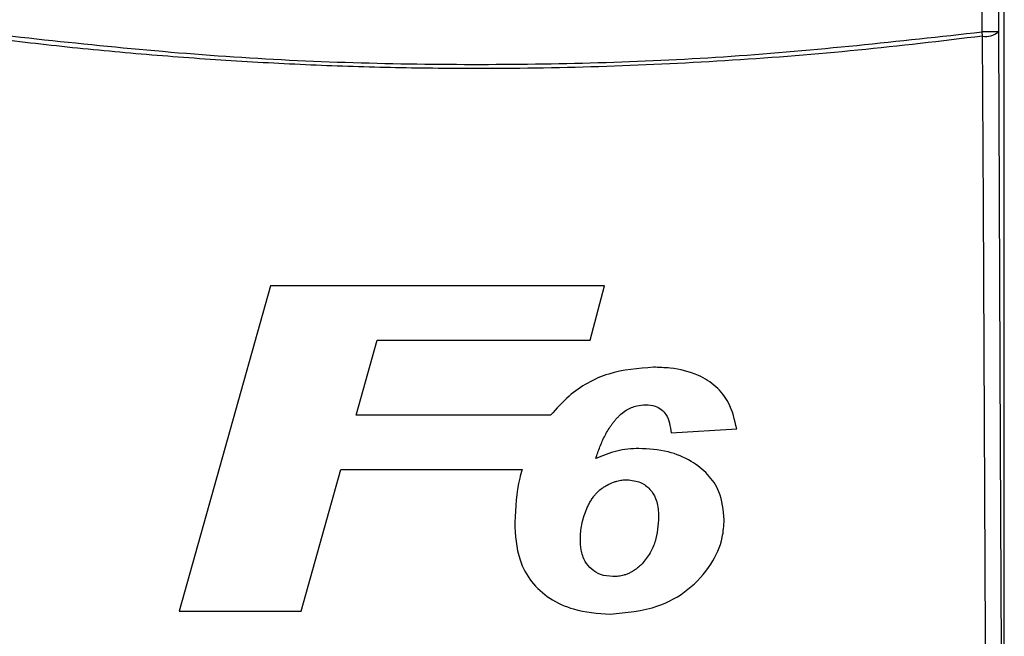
# Model space of a CAD drawing. Header units: millimetres. Extents: x 5 to 418, y 2 to 292.
# Tile 12 of 48: x 86 to 106, y 178 to 190. Entities that reach past the tile are written whole.
import ezdxf

# ---------------------------------------------------------------- set-up
doc = ezdxf.new("R2010")
doc.units = ezdxf.units.MM

msp = doc.modelspace()

# ---------------------------------------------------------------- linework, layer by layer
at = {"color": 7, "linetype": 'Continuous', "lineweight": 25}
for p, q in [((105.9987, 158.3107), (105.9987, 195.6323)), ((105.5432, 189.9351), (105.5432, 195.5101)), ((105.8765, 195.5101), (105.8765, 189.9351)), ((105.5543, 189.8488), (105.5432, 189.9351)), ((105.8765, 189.9351), (105.5432, 189.9351)), ((90.9527, 184.7237), (89.0817, 178.057)), ((97.7997, 184.7237), (90.9527, 184.7237)), ((97.5059, 183.6126), (97.7997, 184.7237)), ((92.7089, 182.0741), (93.1416, 183.6126)), ((93.1416, 183.6126), (97.5059, 183.6126)), ((96.6964, 182.0741), (92.7089, 182.0741)), ((99.1671, 181.7109), (100.5132, 181.792)), ((91.5831, 178.057), (92.3977, 180.963)), ((92.3977, 180.963), (96.1121, 180.963)), ((89.0817, 178.057), (91.5831, 178.057))]:
    msp.add_line(p, q, dxfattribs=at)
at = {"color": 7, "linetype": 'Continuous', "lineweight": 25, "flags": 128}
for points in [[(105.6343, 172.837), (105.6312, 173.4809), (105.6191, 176.0565), (105.5707, 186.3587), (105.5543, 189.8488)], [(105.8765, 189.9351), (105.9163, 181.4511), (105.9562, 172.9233)]]:
    msp.add_lwpolyline(points, dxfattribs=at)
at = {"color": 7, "linetype": 'Continuous', "lineweight": 25}
msp.add_arc((105.6235, 190.2352), 0.3925, 259.84532, 310.1364, dxfattribs=at)
for points, knots in [([(105.5543, 189.8488), (104.7023, 189.7471), (102.9974, 189.5435), (100.4265, 189.3401), (97.8466, 189.2127), (95.5426, 189.1744), (93.52, 189.1948), (91.7801, 189.2501), (90.0408, 189.3427), (88.3026, 189.4736), (86.573, 189.6385), (85.4254, 189.779), (84.8549, 189.8488)], [0, 0, 0, 0, 0.1240156, 0.248154, 0.3726687, 0.4973114, 0.5811585, 0.6650056, 0.7488917, 0.8328946, 0.9169361, 1, 1, 1, 1]), ([(84.866, 189.9351), (86.5895, 189.7449), (90.0435, 189.3637), (95.2347, 189.2216), (100.4141, 189.3684), (103.8312, 189.7459), (105.5432, 189.9351)], [0, 0, 0, 0, 0.2508222, 0.5026819, 0.7508343, 1, 1, 1, 1]), ([(98.8055, 183.057), (98.4941, 183.0329), (97.8685, 182.9843), (97.1431, 182.5727), (96.8174, 182.2091), (96.6964, 182.0741)], [0, 0, 0, 0, 0.3837768, 0.7711572, 1, 1, 1, 1]), ([(100.5132, 181.792), (100.4713, 181.9759), (100.3981, 182.2968), (100.1019, 182.677), (99.6869, 182.9351), (99.2339, 183.0438), (98.9199, 183.0535), (98.8055, 183.057)], [0, 0, 0, 0, 0.242898, 0.4237478, 0.6045665, 0.8558512, 1, 1, 1, 1]), ([(98.1364, 182.0915), (98.1727, 182.1205), (98.2697, 182.198), (98.4454, 182.2749), (98.5858, 182.2839), (98.6472, 182.2878)], [0, 0, 0, 0, 0.25122198, 0.67217805, 1, 1, 1, 1]), ([(98.6472, 182.2878), (98.7126, 182.2834), (98.8266, 182.2757), (98.9708, 182.1977), (99.0802, 182.0775), (99.1415, 181.9065), (99.1584, 181.7769), (99.1671, 181.7109)], [0, 0, 0, 0, 0.2181803, 0.3806491, 0.5437188, 0.7674666, 1, 1, 1, 1]), ([(97.6246, 181.184), (97.6375, 181.2244), (97.6632, 181.305), (97.707, 181.4247), (97.7567, 181.5425), (97.8032, 181.6396), (97.8548, 181.736), (97.9008, 181.8124), (97.9521, 181.8861), (97.9933, 181.9404), (98.0372, 181.9936), (98.0853, 182.0438), (98.1194, 182.0756), (98.1364, 182.0915)], [0, 0, 0, 0, 0.1211071, 0.2423143, 0.3640716, 0.4861091, 0.5491684, 0.6756572, 0.7391519, 0.8039271, 0.8688308, 0.9343163, 1, 1, 1, 1]), ([(98.508, 181.3904), (98.4315, 181.3877), (98.2784, 181.3825), (97.9757, 181.3322), (97.7648, 181.2432), (97.6246, 181.184)], [0, 0, 0, 0, 0.25056736, 0.50164579, 1, 1, 1, 1]), ([(100.2568, 179.928), (100.2388, 180.1255), (100.2079, 180.4652), (99.9311, 180.875), (99.5683, 181.1562), (99.0841, 181.3574), (98.7099, 181.3788), (98.508, 181.3904)], [0, 0, 0, 0, 0.2335403, 0.4017202, 0.5694332, 0.7676612, 1, 1, 1, 1]), ([(96.1121, 180.963), (96.0952, 180.9023), (95.9965, 180.5484), (95.9776, 180.1806), (95.9619, 179.876)], [0, 0, 0, 0, 0.1717276, 1, 1, 1, 1]), ([(97.3081, 179.5324), (97.3094, 179.5819), (97.3121, 179.6811), (97.335, 179.83), (97.3722, 179.9779), (97.4145, 180.101), (97.4564, 180.1989), (97.4935, 180.273), (97.5363, 180.345), (97.5824, 180.4098), (97.6459, 180.4856), (97.7165, 180.5503), (97.7954, 180.6044), (97.878, 180.6527), (97.9655, 180.6922), (98.0507, 180.7196), (98.1253, 180.738), (98.1952, 180.7461), (98.2479, 180.7485), (98.2656, 180.7493)], [0, 0, 0, 0, 0.0874543, 0.1754769, 0.2655412, 0.3562736, 0.4044299, 0.4527439, 0.5017099, 0.5509849, 0.5914833, 0.6738938, 0.7159897, 0.7564865, 0.8385243, 0.8801585, 0.9097839, 0.9697322, 1, 1, 1, 1]), ([(98.2656, 180.7493), (98.3607, 180.7386), (98.5371, 180.7186), (98.7424, 180.5651), (98.8741, 180.3488), (98.9076, 180.1472), (98.9101, 180.0196), (98.9107, 179.9891)], [0, 0, 0, 0, 0.24663718, 0.45763638, 0.65316186, 0.91726781, 1, 1, 1, 1]), ([(95.9619, 179.876), (95.975, 179.6132), (95.9965, 179.1826), (96.2836, 178.6432), (96.6731, 178.2952), (97.2283, 178.0422), (97.6617, 178.0111), (97.9151, 177.9929)], [0, 0, 0, 0, 0.2577792, 0.422516, 0.5870403, 0.7585544, 1, 1, 1, 1]), ([(97.9151, 177.9929), (98.2491, 178.0231), (98.8219, 178.0747), (99.5409, 178.4721), (99.9892, 178.9758), (100.228, 179.4879), (100.2489, 179.8067), (100.2568, 179.928)], [0, 0, 0, 0, 0.2923013, 0.501145, 0.7100044, 0.88957, 1, 1, 1, 1]), ([(98.9107, 179.9891), (98.8994, 179.8182), (98.8826, 179.5611), (98.7433, 179.2372), (98.6307, 179.0985), (98.5731, 179.0276)], [0, 0, 0, 0, 0.49208251, 0.74009912, 1, 1, 1, 1]), ([(97.9742, 178.7622), (97.8879, 178.7701), (97.7299, 178.7846), (97.5311, 178.9044), (97.384, 179.08), (97.3171, 179.3026), (97.3109, 179.4598), (97.3081, 179.5324)], [0, 0, 0, 0, 0.2189956, 0.4008855, 0.5829924, 0.8075343, 1, 1, 1, 1]), ([(98.5731, 179.0276), (98.5633, 179.0178), (98.534, 178.9882), (98.493, 178.9503), (98.4417, 178.9104), (98.3915, 178.8772), (98.3306, 178.8426), (98.2659, 178.8129), (98.2024, 178.7923), (98.1426, 178.7789), (98.0874, 178.7686), (98.0311, 178.7633), (97.9932, 178.7625), (97.9742, 178.7622)], [0, 0, 0, 0, 0.06230915, 0.18716947, 0.24990912, 0.35239019, 0.45553235, 0.56123242, 0.66822091, 0.7502434, 0.83253684, 0.91604315, 1, 1, 1, 1])]:
    msp.add_open_spline(points, degree=3, knots=knots, dxfattribs=at)

doc.saveas('drawing.dxf')
